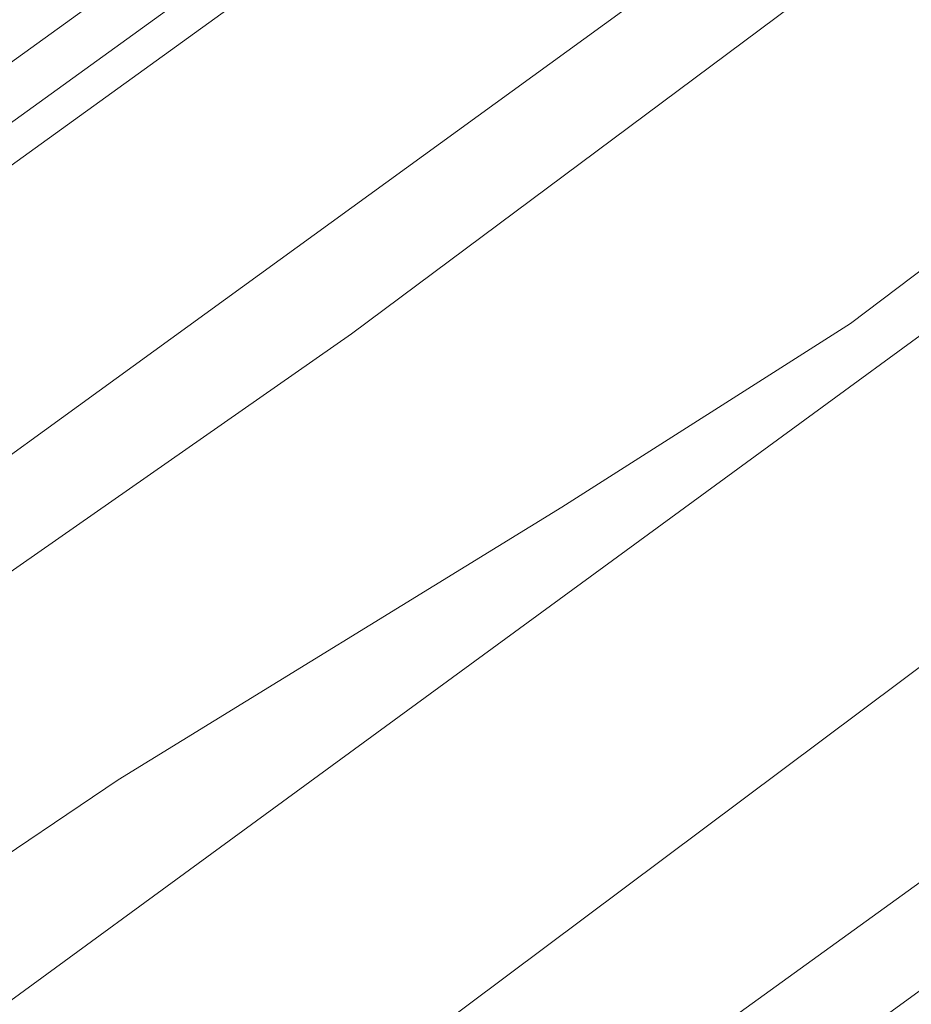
# Model space of a CAD drawing. Header units: metres. Extents: x 237319 to 238937, y 510065 to 511489.
# Tile 101 of 176: x 238026 to 238063, y 510956 to 510997. Entities that reach past the tile are written whole.
import ezdxf

# ---------------------------------------------------------------- set-up
doc = ezdxf.new("R2010")
doc.units = ezdxf.units.M
for name, color, linetype, lineweight in [('B-WE-FV-GELEIDING_WILDRASTER-G', 252, 'Continuous', 18), ('B-WE-GR-BEPLANTING_CULTUUR_BOSPLANTSOEN-GV', 252, 'Continuous', 18), ('B-WE-OG-TERREIN_BEGROEID-GV', 252, 'Continuous', 18), ('B-WE-OG-TERREIN_OEVER-GV', 252, 'Continuous', 18), ('B-WE-OG-WATER-GV', 252, 'Continuous', 18), ('B-WE-OG-WATER_MEER-GV', 252, 'Continuous', 18), ('B-WE-VH-OPENVERHARDING-GV', 252, 'Continuous', 18)]:
    doc.layers.add(name, color=color, linetype=linetype, lineweight=lineweight)

# ---------------------------------------------------------------- blocks, each defined once
blk = doc.blocks.new('bgt-2025')
at = {"layer": 'B-WE-GR-BEPLANTING_CULTUUR_BOSPLANTSOEN-GV', "flags": 128}
blk.add_lwpolyline([(238100.803, 511011.593), (238070.827, 510989.131), (237988.322, 510928.787), (237969.051, 510917.289), (237949.513, 510902.849), (237932.651, 510886.804), (237923.284, 510880.119), (237908.296, 510871.294), (237889.722, 510860.729), (237889.269, 510860.303), (237897.742, 510849.072), (237909.893, 510858.031), (238021.064, 510938.124), (238110.65, 511005.163), (238111.482, 511008.981), (238120.654, 511062.181), (238127.675, 511075.994), (238108.711, 511062.257), (238110.973, 511058.39), (238114.72, 511049.565), (238114.185, 511039.671), (238112.044, 511028.707), (238108.297, 511020.953)], close=True, dxfattribs=at)
at = {"layer": 'B-WE-OG-TERREIN_BEGROEID-GV', "flags": 128}
for points in [[(237878.244, 510884.69), (238088.671, 511036.623), (238087.614, 511038.311), (238089.027, 511039.964), (238090.439, 511041.618), (238091.392, 511043.81), (238091.85, 511045.805), (238092.083, 511048.082), (238091.825, 511050.235), (238091.259, 511052.407), (238090.238, 511054.304), (238047.62, 511113.743), (238038.443, 511131.679), (238037.048, 511131.115), (238037.919, 511129.091)], [(237886.323, 510878.224), (237926.594, 510907.086), (238093.211, 511028.022), (238096.611, 511034.025), (238099.144, 511039.348), (238099.64, 511045.231), (238097.224, 511053.276), (238066.362, 511096.375), (238040.677, 511131.43), (238039.018, 511131.912), (238038.443, 511131.679), (238047.62, 511113.743), (238090.238, 511054.304), (238091.259, 511052.407), (238091.825, 511050.235), (238092.083, 511048.082), (238091.85, 511045.805), (238091.392, 511043.81), (238090.439, 511041.618), (238089.027, 511039.964), (238087.614, 511038.311), (238088.671, 511036.623), (237878.244, 510884.69)], [(238153.14, 511084.889), (238151.483, 511087.182), (238148.728, 511090.991), (238146.611, 511089.494), (238127.675, 511075.994), (238120.654, 511062.181), (238111.482, 511008.981), (238110.65, 511005.163), (238021.064, 510938.124), (237909.893, 510858.031), (237897.742, 510849.072), (237901.865, 510843.606), (237944.083, 510874.315), (237980.335, 510900.752), (238112.781, 510996.441)], [(238086.591, 511039.422), (238085.438, 511038.591), (238086.588, 511036.968), (237998.795, 510973.509), (237984.088, 510962.96), (237984.082, 510962.956), (237980.324, 510960.249), (237878.595, 510886.793), (237877.454, 510888.408)]]:
    blk.add_lwpolyline(points, dxfattribs=at)
at = {"layer": 'B-WE-OG-TERREIN_OEVER-GV', "flags": 128}
for points in [[(238099.144, 511039.348), (238096.611, 511034.025), (238093.211, 511028.022), (237926.594, 510907.086), (237886.323, 510878.224)], [(237885.115, 510872.489), (237895.956, 510880.601), (237921.826, 510899.456), (237952.492, 510921.085), (238001.608, 510957.279), (238039.483, 510983.717), (238069.63, 511006.2), (238082.809, 511014.831), (238093.286, 511022.179), (238097.712, 511026.644), (238100.733, 511032.698), (238102.485, 511040.745)], [(238112.781, 510996.441), (237980.335, 510900.752), (237944.083, 510874.315), (237901.865, 510843.606), (237904.311, 510840.364), (237957.334, 510879.296), (238032.521, 510933.744), (238117.327, 510995.441), (238120.355, 510999.479), (238121.104, 511001.6), (238130.353, 511057.156), (238132.599, 511061.897), (238134.596, 511066.139), (238138.59, 511070.381), (238154.822, 511082.562), (238157.676, 511084.704), (238159.216, 511085.86), (238163.094, 511088.586), (238161.372, 511090.824), (238157.593, 511088.101), (238155.929, 511090.397), (238154.374, 511089.272), (238151.483, 511087.182)], [(238110.938, 511043.788), (238109.827, 511036.389), (238107.416, 511025.204), (238097.288, 511013.2), (238086.81, 511004.112), (238060.413, 510984.155), (238048.299, 510976.441), (238029.683, 510965.003), (238023.261, 510960.67), (238009.181, 510947.684), (238006.43, 510944.078), (237982.262, 510928.248), (237976.32, 510925.008), (237954.313, 510909.789), (237945.671, 510903.079), (237928.751, 510888.781), (237919.414, 510880.837), (237901.484, 510871.179)], [(237908.296, 510871.294), (237923.284, 510880.119), (237932.651, 510886.804), (237949.513, 510902.849), (237969.051, 510917.289), (237988.322, 510928.787), (238070.827, 510989.131), (238100.803, 511011.593), (238108.297, 511020.953), (238112.044, 511028.707), (238114.185, 511039.671)]]:
    blk.add_lwpolyline(points, dxfattribs=at)
at = {"layer": 'B-WE-OG-WATER-GV', "flags": 128}
blk.add_lwpolyline([(238130.353, 511057.156), (238121.104, 511001.6), (238120.355, 510999.479), (238117.327, 510995.441), (238032.521, 510933.744), (237957.334, 510879.296), (237904.311, 510840.364)], dxfattribs=at)
at = {"layer": 'B-WE-OG-WATER_MEER-GV', "flags": 128}
for points in [[(238102.485, 511040.745), (238100.733, 511032.698), (238097.712, 511026.644), (238093.286, 511022.179), (238082.809, 511014.831), (238069.63, 511006.2), (238039.483, 510983.717), (238001.608, 510957.279), (237952.492, 510921.085), (237921.826, 510899.456), (237895.956, 510880.601), (237885.115, 510872.489)], [(237901.484, 510871.179), (237919.414, 510880.837), (237928.751, 510888.781), (237945.671, 510903.079), (237954.313, 510909.789), (237976.32, 510925.008), (237982.262, 510928.248), (238006.43, 510944.078), (238009.181, 510947.684), (238023.261, 510960.67), (238029.683, 510965.003), (238048.299, 510976.441), (238060.413, 510984.155), (238086.81, 511004.112), (238097.288, 511013.2), (238107.416, 511025.204), (238109.827, 511036.389), (238110.938, 511043.788)]]:
    blk.add_lwpolyline(points, dxfattribs=at)
at = {"layer": 'B-WE-VH-OPENVERHARDING-GV', "flags": 128}
blk.add_lwpolyline([(238083.788, 511043.581), (237994.62, 510979.297), (237997.574, 510975.198), (238085.438, 511038.591), (238086.591, 511039.422)], dxfattribs=at)
blk.add_lwpolyline([(237997.574, 510975.198), (237998.795, 510973.509), (238086.588, 511036.968), (238085.438, 511038.591)], close=True, dxfattribs=at)

msp = doc.modelspace()

# ---------------------------------------------------------------- block references
at = {"layer": 'B-WE-FV-GELEIDING_WILDRASTER-G'}
msp.add_blockref('bgt-2025', (0, 0), dxfattribs=at)

doc.saveas('drawing.dxf')
